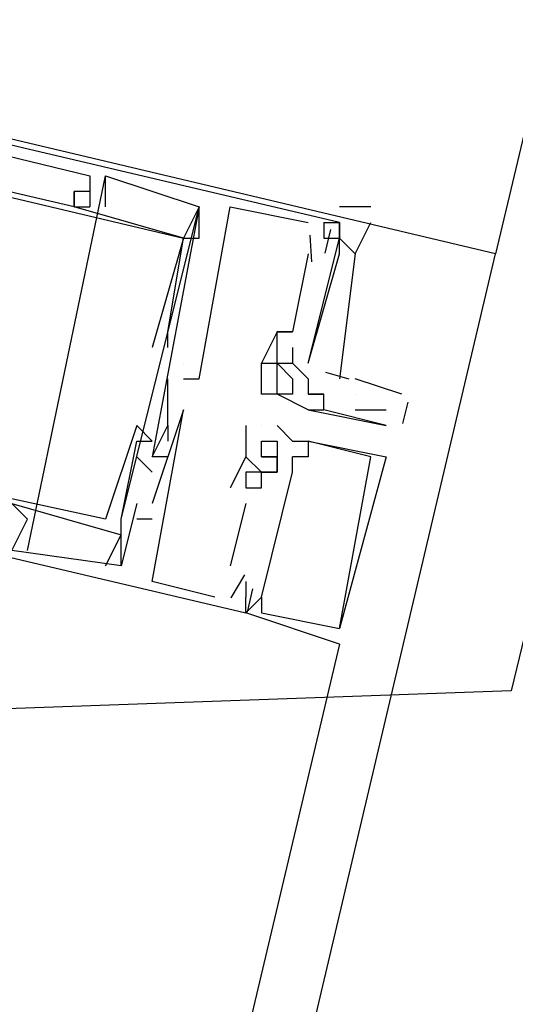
# Model space of a CAD drawing. Header units: feet. Extents: x -79 to 198, y -22 to 181.
# Tile 239 of 256: x 134.86 to 135.284, y 105.457 to 106.298. Entities that reach past the tile are written whole.
import ezdxf

# ---------------------------------------------------------------- set-up
doc = ezdxf.new("R2010")
doc.units = ezdxf.units.FT
for name, color, linetype in [('A-AREA-UNIDAD', 30, 'CONTINUOUS'), ('A-LINEA', 7, 'CONTINUOUS'), ('A-MURO-CONCRETO', 8, 'CONTINUOUS')]:
    doc.layers.add(name, color=color, linetype=linetype)

msp = doc.modelspace()

# ---------------------------------------------------------------- linework, layer by layer
at = {"layer": 'A-AREA-UNIDAD'}
msp.add_lwpolyline([(143.008, 106.7378), (135.92, 108.3733), (135.28, 105.7244), (134.272, 105.6889), (134.16, 106.0444), (121.52, 108.9778), (121.312, 109.3333), (121.312, 110.2933), (121.6, 111.4133), (114.608, 113.0133)], dxfattribs=at)
at = {"layer": 'A-LINEA'}
for p, q in [((134.8667, 105.8444), (134.9333, 106.1644)), ((134.8667, 105.8444), (134.9333, 106.1644)), ((134.8667, 105.8444), (134.9333, 106.1644)), ((134.92, 106.1644), (134.92, 106.1644)), ((134.92, 106.1644), (134.92, 106.1644)), ((134.92, 106.1644), (134.92, 106.1644)), ((134.9333, 106.1644), (134.9333, 106.1644)), ((134.9333, 106.1644), (134.9333, 106.1644)), ((134.9333, 106.1644), (134.9333, 106.1644)), ((134.9067, 106.1511), (134.9067, 106.1511)), ((134.9067, 106.1511), (134.9067, 106.1511)), ((134.9067, 106.1511), (134.9067, 106.1511)), ((134.9067, 106.1511), (134.9067, 106.1511)), ((134.9067, 106.1511), (134.9067, 106.1511)), ((134.9067, 106.1511), (134.9067, 106.1511)), ((134.9067, 106.1511), (134.9067, 106.1511)), ((134.9067, 106.1511), (134.9067, 106.1511)), ((134.9067, 106.1511), (134.9067, 106.1511)), ((134.92, 106.1511), (134.92, 106.1511)), ((134.92, 106.1511), (134.92, 106.1511)), ((134.92, 106.1511), (134.92, 106.1511)), ((134.92, 106.1511), (134.92, 106.1511)), ((134.92, 106.1511), (134.92, 106.1511)), ((134.92, 106.1511), (134.92, 106.1511)), ((134.92, 106.1511), (134.92, 106.1511)), ((134.92, 106.1511), (134.92, 106.1511)), ((134.92, 106.1511), (134.92, 106.1511)), ((134.92, 106.1511), (134.92, 106.1511)), ((134.92, 106.1511), (134.92, 106.1511)), ((134.92, 106.1511), (134.92, 106.1511)), ((134.9067, 106.1378), (134.9067, 106.1378)), ((134.9067, 106.1378), (134.9067, 106.1378)), ((134.9067, 106.1378), (134.9067, 106.1378)), ((134.9067, 106.1378), (134.9067, 106.1378)), ((134.9067, 106.1378), (134.9067, 106.1378)), ((134.9067, 106.1378), (134.9067, 106.1378)), ((134.9067, 106.1378), (134.9067, 106.1378)), ((134.9067, 106.1378), (134.9067, 106.1378)), ((134.9067, 106.1378), (134.9067, 106.1378)), ((134.92, 106.1378), (134.92, 106.1378)), ((134.92, 106.1378), (134.92, 106.1378)), ((134.92, 106.1378), (134.92, 106.1378)), ((134.92, 106.1378), (134.92, 106.1378)), ((134.92, 106.1378), (134.92, 106.1378)), ((134.92, 106.1378), (134.92, 106.1378)), ((134.9333, 106.1378), (134.9333, 106.1378)), ((134.9333, 106.1378), (134.9333, 106.1378)), ((134.9333, 106.1378), (134.9333, 106.1378)), ((134.9467, 105.8711), (135.0133, 106.1378)), ((134.9467, 105.8711), (135.0133, 106.1378)), ((134.9467, 105.8711), (135.0133, 106.1378)), ((135.0133, 106.1378), (135.0133, 106.1378)), ((135.0133, 106.1378), (135.0133, 106.1378)), ((135.0133, 106.1378), (135.0133, 106.1378)), ((135.0133, 106.1378), (135.0133, 106.1378)), ((135.0133, 106.1378), (135.0133, 106.1378)), ((135.0133, 106.1378), (135.0133, 106.1378)), ((135.04, 106.1378), (135.04, 106.1378)), ((135.04, 106.1378), (135.04, 106.1378)), ((135.04, 106.1378), (135.04, 106.1378)), ((135.16, 106.1378), (135.1333, 106.1378)), ((135.1067, 106.1244), (135.1067, 106.1244)), ((135.1067, 106.1244), (135.1067, 106.1244)), ((135.1067, 106.1244), (135.1067, 106.1244)), ((135.12, 106.1244), (135.12, 106.1244)), ((135.12, 106.1244), (135.12, 106.1244)), ((135.12, 106.1244), (135.12, 106.1244)), ((135.1257, 106.1184), (135.1209, 106.0984)), ((135.1257, 106.1184), (135.1209, 106.0984)), ((135.1257, 106.1184), (135.1209, 106.0984)), ((135.1333, 106.1244), (135.1333, 106.1244)), ((135.1333, 106.1244), (135.1333, 106.1244)), ((135.1333, 106.1244), (135.1333, 106.1244)), ((135.1333, 106.1244), (135.1333, 106.1244)), ((135.1333, 106.1244), (135.1333, 106.1244)), ((135.1333, 106.1244), (135.1333, 106.1244)), ((135.1333, 106.1244), (135.1333, 106.1244)), ((135, 106.1111), (135, 106.1111)), ((135, 106.1111), (135, 106.1111)), ((135, 106.1111), (135, 106.1111)), ((135, 106.1111), (135, 106.1111)), ((135, 106.1111), (135, 106.1111)), ((135, 106.1111), (135, 106.1111)), ((135, 106.1111), (135, 106.1111)), ((135, 106.1111), (135, 106.1111)), ((135, 106.1111), (135, 106.1111)), ((135.0133, 106.1111), (135.0133, 106.1111)), ((135.0133, 106.1111), (135.0133, 106.1111)), ((135.0133, 106.1111), (135.0133, 106.1111)), ((135.1067, 106.1111), (135.1067, 106.1111)), ((135.1067, 106.1111), (135.1067, 106.1111)), ((135.1067, 106.1111), (135.1067, 106.1111)), ((135.1079, 106.1136), (135.1095, 106.0909)), ((135.1079, 106.1136), (135.1095, 106.0909)), ((135.1079, 106.1136), (135.1095, 106.0909)), ((135.12, 106.1111), (135.12, 106.1111)), ((135.12, 106.1111), (135.12, 106.1111)), ((135.12, 106.1111), (135.12, 106.1111)), ((135.12, 106.1111), (135.12, 106.1111)), ((135.12, 106.1111), (135.12, 106.1111)), ((135.12, 106.1111), (135.12, 106.1111)), ((135.1333, 106.1111), (135.1333, 106.1111)), ((135.1333, 106.1111), (135.1333, 106.1111)), ((135.1333, 106.1111), (135.1333, 106.1111)), ((135.1333, 106.1111), (135.1333, 106.1111)), ((135.1333, 106.1111), (135.1333, 106.1111)), ((135.1333, 106.1111), (135.1333, 106.1111)), ((135.1067, 106.0978), (135.0933, 106.0311)), ((135.1067, 106.0978), (135.0933, 106.0311)), ((135.1067, 106.0978), (135.0933, 106.0311)), ((135.1067, 106.0978), (135.1067, 106.0978)), ((135.1067, 106.0978), (135.1067, 106.0978)), ((135.1067, 106.0978), (135.1067, 106.0978)), ((135.12, 106.0978), (135.12, 106.0978)), ((135.12, 106.0978), (135.12, 106.0978)), ((135.12, 106.0978), (135.12, 106.0978)), ((135.12, 106.0978), (135.12, 106.0978)), ((135.12, 106.0978), (135.12, 106.0978)), ((135.12, 106.0978), (135.12, 106.0978)), ((135.1333, 106.0978), (135.1333, 106.0978)), ((135.1333, 106.0978), (135.1333, 106.0978)), ((135.1333, 106.0978), (135.1333, 106.0978)), ((135.1333, 106.0978), (135.1333, 106.0978)), ((135.1333, 106.0978), (135.1333, 106.0978)), ((135.1333, 106.0978), (135.1333, 106.0978)), ((134.9867, 106.0311), (134.9867, 106.0311)), ((134.9867, 106.0311), (134.9867, 106.0311)), ((134.9867, 106.0311), (134.9867, 106.0311)), ((135.08, 106.0311), (135.08, 106.0311)), ((135.08, 106.0311), (135.08, 106.0311)), ((135.08, 106.0311), (135.08, 106.0311)), ((135.08, 106.0311), (135.08, 106.0311)), ((135.08, 106.0311), (135.08, 106.0311)), ((135.08, 106.0311), (135.08, 106.0311)), ((135.0933, 106.0311), (135.0933, 106.0311)), ((135.0933, 106.0311), (135.0933, 106.0311)), ((135.0933, 106.0311), (135.0933, 106.0311)), ((135.0933, 106.0311), (135.0933, 106.0311)), ((135.0933, 106.0311), (135.0933, 106.0311)), ((135.0933, 106.0311), (135.0933, 106.0311)), ((134.9733, 106.0178), (134.9733, 106.0178)), ((134.9733, 106.0178), (134.9733, 106.0178)), ((134.9733, 106.0178), (134.9733, 106.0178)), ((134.9867, 106.0178), (134.9867, 106.0178)), ((134.9867, 106.0178), (134.9867, 106.0178)), ((134.9867, 106.0178), (134.9867, 106.0178)), ((135.08, 106.0178), (135.08, 106.0178)), ((135.08, 106.0178), (135.08, 106.0178)), ((135.08, 106.0178), (135.08, 106.0178)), ((135.0933, 106.0178), (135.0933, 106.0178)), ((135.0933, 106.0178), (135.0933, 106.0178)), ((135.0933, 106.0178), (135.0933, 106.0178)), ((135, 106.0044), (135, 106.0044)), ((135, 106.0044), (135, 106.0044)), ((135, 106.0044), (135, 106.0044)), ((135, 106.0044), (135, 106.0044)), ((135, 106.0044), (135, 106.0044)), ((135, 106.0044), (135, 106.0044)), ((135.0667, 106.0044), (135.0667, 106.0044)), ((135.0667, 106.0044), (135.0667, 106.0044)), ((135.0667, 106.0044), (135.0667, 106.0044)), ((135.0667, 106.0044), (135.0667, 106.0044)), ((135.08, 106.0044), (135.08, 106.0044)), ((135.08, 106.0044), (135.08, 106.0044)), ((135.08, 106.0044), (135.08, 106.0044)), ((135.08, 106.0044), (135.08, 106.0044)), ((135.08, 106.0044), (135.08, 106.0044)), ((135.08, 106.0044), (135.08, 106.0044)), ((135.0933, 106.0044), (135.0933, 106.0044)), ((135.0933, 106.0044), (135.0933, 106.0044)), ((135.0933, 106.0044), (135.0933, 106.0044)), ((135.0933, 106.0044), (135.0933, 106.0044)), ((135.1067, 106.0044), (135.1067, 106.0044)), ((135.1067, 106.0044), (135.1067, 106.0044)), ((135.1067, 106.0044), (135.1067, 106.0044)), ((135.1215, 105.9967), (135.1414, 105.9911)), ((135.1215, 105.9967), (135.1414, 105.9911)), ((135.1215, 105.9967), (135.1414, 105.9911)), ((134.9867, 105.9511), (134.9867, 105.9911)), ((134.9867, 105.9911), (134.9867, 105.9911)), ((134.9867, 105.9511), (134.9867, 105.9911)), ((134.9867, 105.9911), (134.9867, 105.9911)), ((134.9867, 105.9511), (134.9867, 105.9911)), ((134.9867, 105.9911), (134.9867, 105.9911)), ((135, 105.9911), (135, 105.9911)), ((135, 105.9911), (135, 105.9911)), ((135, 105.9911), (135, 105.9911)), ((135.0133, 105.9911), (135.0133, 105.9911)), ((135.0133, 105.9911), (135.0133, 105.9911)), ((135.0133, 105.9911), (135.0133, 105.9911)), ((135.0933, 105.9911), (135.0933, 105.9911)), ((135.1067, 105.9911), (135.1067, 105.9911)), ((135.1067, 105.9911), (135.1067, 105.9911)), ((135.1067, 105.9911), (135.1067, 105.9911)), ((135.1067, 105.9911), (135.1067, 105.9911)), ((135.1867, 105.9778), (135.1467, 105.9911)), ((135.0667, 105.9778), (135.0667, 105.9778)), ((135.08, 105.9778), (135.08, 105.9778)), ((135.08, 105.9778), (135.08, 105.9778)), ((135.0933, 105.9778), (135.0933, 105.9778)), ((135.1067, 105.9778), (135.1067, 105.9778)), ((135.1067, 105.9778), (135.1067, 105.9778)), ((135.1067, 105.9778), (135.1067, 105.9778)), ((135.12, 105.9778), (135.12, 105.9778)), ((135.12, 105.9778), (135.12, 105.9778)), ((135.12, 105.9778), (135.12, 105.9778)), ((135.1467, 105.9778), (135.1467, 105.9778)), ((135.1917, 105.971), (135.1873, 105.9527)), ((135, 105.9644), (135, 105.9644)), ((135, 105.9644), (135, 105.9644)), ((135, 105.9644), (135, 105.9644)), ((135.1067, 105.9644), (135.1067, 105.9644)), ((135.1067, 105.9644), (135.1067, 105.9644)), ((135.12, 105.9644), (135.12, 105.9644)), ((135.12, 105.9644), (135.12, 105.9644)), ((135.12, 105.9644), (135.12, 105.9644)), ((135.1467, 105.9644), (135.1733, 105.9644)), ((134.96, 105.9511), (134.96, 105.9511)), ((134.96, 105.9511), (134.96, 105.9511)), ((134.96, 105.9511), (134.96, 105.9511)), ((134.9867, 105.9511), (134.9867, 105.9511)), ((134.9867, 105.9511), (134.9867, 105.9511)), ((134.9867, 105.9511), (134.9867, 105.9511)), ((134.9867, 105.9511), (134.9867, 105.9511)), ((134.9867, 105.9511), (134.9867, 105.9511)), ((134.9867, 105.9511), (134.9867, 105.9511)), ((135.0533, 105.9511), (135.0533, 105.9511)), ((135.0533, 105.9511), (135.0533, 105.9511)), ((135.0533, 105.9511), (135.0533, 105.9511)), ((135.0667, 105.9511), (135.0667, 105.9511)), ((135.0667, 105.9511), (135.0667, 105.9511)), ((135.0667, 105.9511), (135.0667, 105.9511)), ((135.0667, 105.9511), (135.0667, 105.9511)), ((135.0667, 105.9511), (135.0667, 105.9511)), ((135.0667, 105.9511), (135.0667, 105.9511)), ((135.08, 105.9511), (135.08, 105.9511)), ((135.08, 105.9511), (135.08, 105.9511)), ((135.08, 105.9511), (135.08, 105.9511)), ((135.1733, 105.9511), (135.1733, 105.9511)), ((134.96, 105.9378), (134.96, 105.9378)), ((134.96, 105.9378), (134.96, 105.9378)), ((134.96, 105.9378), (134.96, 105.9378)), ((134.9733, 105.9378), (134.9733, 105.9378)), ((134.9733, 105.9378), (134.9733, 105.9378)), ((134.9733, 105.9378), (134.9733, 105.9378)), ((134.9867, 105.9378), (134.9867, 105.9378)), ((134.9867, 105.9378), (134.9867, 105.9378)), ((134.9867, 105.9378), (134.9867, 105.9378)), ((135.0667, 105.9378), (135.0667, 105.9378)), ((135.0667, 105.9378), (135.0667, 105.9378)), ((135.0667, 105.9378), (135.0667, 105.9378)), ((135.08, 105.9378), (135.08, 105.9378)), ((135.08, 105.9378), (135.08, 105.9378)), ((135.08, 105.9378), (135.08, 105.9378)), ((135.0933, 105.9378), (135.0933, 105.9378)), ((135.0933, 105.9378), (135.0933, 105.9378)), ((135.0933, 105.9378), (135.0933, 105.9378)), ((135.1067, 105.9378), (135.1067, 105.9378)), ((135.1067, 105.9378), (135.1067, 105.9378)), ((135.1067, 105.9378), (135.1067, 105.9378)), ((135.1067, 105.9378), (135.1067, 105.9378)), ((135.1067, 105.9378), (135.1067, 105.9378)), ((135.1067, 105.9378), (135.1067, 105.9378)), ((134.96, 105.9244), (134.9733, 105.9111)), ((134.96, 105.9244), (134.96, 105.9244)), ((134.96, 105.9244), (134.9733, 105.9111)), ((134.96, 105.9244), (134.96, 105.9244)), ((134.96, 105.9244), (134.9733, 105.9111)), ((134.96, 105.9244), (134.96, 105.9244)), ((134.9733, 105.9244), (134.9733, 105.9244)), ((134.9733, 105.9244), (134.9733, 105.9244)), ((134.9733, 105.9244), (134.9733, 105.9244)), ((134.9733, 105.9244), (134.9733, 105.9244)), ((134.9733, 105.9244), (134.9733, 105.9244)), ((134.9733, 105.9244), (134.9733, 105.9244)), ((134.9733, 105.9244), (134.9733, 105.9244)), ((134.9733, 105.9244), (134.9733, 105.9244)), ((134.9733, 105.9244), (134.9733, 105.9244)), ((134.9867, 105.9244), (134.9867, 105.9244)), ((134.9867, 105.9244), (134.9867, 105.9244)), ((134.9867, 105.9244), (134.9867, 105.9244)), ((135.0533, 105.9244), (135.0533, 105.9244)), ((135.0533, 105.9244), (135.0533, 105.9244)), ((135.0533, 105.9244), (135.0533, 105.9244)), ((135.0533, 105.9244), (135.0533, 105.9244)), ((135.0533, 105.9244), (135.0533, 105.9244)), ((135.0533, 105.9244), (135.0533, 105.9244)), ((135.0667, 105.9244), (135.0667, 105.9244)), ((135.0667, 105.9244), (135.0667, 105.9244)), ((135.0667, 105.9244), (135.0667, 105.9244)), ((135.0667, 105.9244), (135.0667, 105.9244)), ((135.0667, 105.9244), (135.0667, 105.9244)), ((135.0667, 105.9244), (135.0667, 105.9244)), ((135.08, 105.9244), (135.08, 105.9244)), ((135.08, 105.9244), (135.08, 105.9244)), ((135.08, 105.9244), (135.08, 105.9244)), ((135.08, 105.9244), (135.08, 105.9244)), ((135.08, 105.9244), (135.08, 105.9244)), ((135.08, 105.9244), (135.08, 105.9244)), ((135.08, 105.9244), (135.08, 105.9244)), ((135.08, 105.9244), (135.08, 105.9244)), ((135.08, 105.9244), (135.08, 105.9244)), ((135.08, 105.9244), (135.08, 105.9244)), ((135.08, 105.9244), (135.08, 105.9244)), ((135.08, 105.9244), (135.08, 105.9244)), ((135.0933, 105.9111), (135.0933, 105.9244)), ((135.0933, 105.9244), (135.0933, 105.9244)), ((135.0933, 105.9111), (135.0933, 105.9244)), ((135.0933, 105.9244), (135.0933, 105.9244)), ((135.0933, 105.9111), (135.0933, 105.9244)), ((135.0933, 105.9244), (135.0933, 105.9244)), ((135.1067, 105.9244), (135.1067, 105.9244)), ((135.1067, 105.9244), (135.1067, 105.9244)), ((135.1067, 105.9244), (135.1067, 105.9244)), ((135.16, 105.9244), (135.16, 105.9244)), ((135.16, 105.9244), (135.16, 105.9244)), ((135.16, 105.9244), (135.16, 105.9244)), ((135.1733, 105.9244), (135.1733, 105.9244)), ((135.1733, 105.9244), (135.1733, 105.9244)), ((135.1733, 105.9244), (135.1733, 105.9244)), ((134.9733, 105.9111), (134.9733, 105.9111)), ((134.9733, 105.9111), (134.9733, 105.9111)), ((134.9733, 105.9111), (134.9733, 105.9111)), ((135.0533, 105.9111), (135.0533, 105.9111)), ((135.0533, 105.9111), (135.0533, 105.9111)), ((135.0533, 105.9111), (135.0533, 105.9111)), ((135.0533, 105.9111), (135.0533, 105.9111)), ((135.0533, 105.9111), (135.0533, 105.9111)), ((135.0533, 105.9111), (135.0533, 105.9111)), ((135.0667, 105.8044), (135.0933, 105.9111)), ((135.0667, 105.9111), (135.0667, 105.9111)), ((135.0667, 105.9111), (135.0667, 105.9111)), ((135.0667, 105.9111), (135.0667, 105.9111)), ((135.0667, 105.8044), (135.0933, 105.9111)), ((135.0667, 105.9111), (135.0667, 105.9111)), ((135.0667, 105.9111), (135.0667, 105.9111)), ((135.0667, 105.9111), (135.0667, 105.9111)), ((135.0667, 105.8044), (135.0933, 105.9111)), ((135.0667, 105.9111), (135.0667, 105.9111)), ((135.0667, 105.9111), (135.0667, 105.9111)), ((135.0667, 105.9111), (135.0667, 105.9111)), ((135.08, 105.9111), (135.08, 105.9111)), ((135.08, 105.9111), (135.08, 105.9111)), ((135.08, 105.9111), (135.08, 105.9111)), ((135.08, 105.9111), (135.08, 105.9111)), ((135.08, 105.9111), (135.08, 105.9111)), ((135.08, 105.9111), (135.08, 105.9111)), ((135.08, 105.9111), (135.08, 105.9111)), ((135.08, 105.9111), (135.08, 105.9111)), ((135.08, 105.9111), (135.08, 105.9111)), ((135.08, 105.9111), (135.08, 105.9111)), ((135.08, 105.9111), (135.08, 105.9111)), ((135.08, 105.9111), (135.08, 105.9111)), ((135.08, 105.9111), (135.08, 105.9111)), ((135.08, 105.9111), (135.08, 105.9111)), ((135.08, 105.9111), (135.08, 105.9111)), ((135.0933, 105.9111), (135.0933, 105.9111)), ((135.0933, 105.9111), (135.0933, 105.9111)), ((135.0933, 105.9111), (135.0933, 105.9111)), ((135.0933, 105.9111), (135.0933, 105.9111)), ((135.0933, 105.9111), (135.0933, 105.9111)), ((135.0933, 105.9111), (135.0933, 105.9111)), ((135.04, 105.8978), (135.04, 105.8978)), ((135.04, 105.8978), (135.04, 105.8978)), ((135.04, 105.8978), (135.04, 105.8978)), ((135.0533, 105.8978), (135.0533, 105.8978)), ((135.0533, 105.8978), (135.0533, 105.8978)), ((135.0533, 105.8978), (135.0533, 105.8978)), ((135.0533, 105.8978), (135.0533, 105.8978)), ((135.0533, 105.8978), (135.0533, 105.8978)), ((135.0533, 105.8978), (135.0533, 105.8978)), ((135.0667, 105.8978), (135.0667, 105.8978)), ((135.0667, 105.8978), (135.0667, 105.8978)), ((135.0667, 105.8978), (135.0667, 105.8978)), ((134.96, 105.8844), (134.96, 105.8844)), ((134.96, 105.8844), (134.96, 105.8844)), ((134.96, 105.8844), (134.96, 105.8844)), ((134.9733, 105.8844), (134.9733, 105.8844)), ((134.9733, 105.8844), (134.9733, 105.8844)), ((134.9733, 105.8844), (134.9733, 105.8844)), ((135.0533, 105.8844), (135.04, 105.8311)), ((135.0533, 105.8844), (135.04, 105.8311)), ((135.0533, 105.8844), (135.04, 105.8311)), ((135.0533, 105.8844), (135.0533, 105.8844)), ((135.0533, 105.8844), (135.0533, 105.8844)), ((135.0533, 105.8844), (135.0533, 105.8844)), ((134.8667, 105.8711), (134.8667, 105.8711)), ((134.8667, 105.8711), (134.8667, 105.8711)), ((134.8667, 105.8711), (134.8667, 105.8711)), ((134.9333, 105.8711), (134.9333, 105.8711)), ((134.9333, 105.8711), (134.9333, 105.8711)), ((134.9333, 105.8711), (134.9333, 105.8711)), ((134.9467, 105.8711), (134.9467, 105.8711)), ((134.9467, 105.8711), (134.9467, 105.8711)), ((134.9467, 105.8711), (134.9467, 105.8711)), ((134.9733, 105.8711), (134.96, 105.8711)), ((134.96, 105.8711), (134.96, 105.8711)), ((134.9733, 105.8711), (134.96, 105.8711)), ((134.96, 105.8711), (134.96, 105.8711)), ((134.9733, 105.8711), (134.96, 105.8711)), ((134.96, 105.8711), (134.96, 105.8711)), ((134.9733, 105.8711), (134.9733, 105.8711)), ((134.9733, 105.8711), (134.9733, 105.8711)), ((134.9733, 105.8711), (134.9733, 105.8711)), ((134.9333, 105.8311), (134.9467, 105.8578)), ((134.9333, 105.8311), (134.9467, 105.8578)), ((134.9333, 105.8311), (134.9467, 105.8578)), ((134.9467, 105.8578), (134.9467, 105.8578)), ((134.9467, 105.8578), (134.9467, 105.8578)), ((134.9467, 105.8578), (134.9467, 105.8578)), ((134.9467, 105.8578), (134.9467, 105.8578)), ((134.9467, 105.8578), (134.9467, 105.8578)), ((134.9467, 105.8578), (134.9467, 105.8578)), ((134.9333, 105.8311), (134.9333, 105.8311)), ((134.9333, 105.8311), (134.9333, 105.8311)), ((134.9333, 105.8311), (134.9333, 105.8311)), ((134.9333, 105.8311), (134.9333, 105.8311)), ((134.9333, 105.8311), (134.9333, 105.8311)), ((134.9333, 105.8311), (134.9333, 105.8311)), ((134.9467, 105.8311), (134.9467, 105.8311)), ((134.9467, 105.8311), (134.9467, 105.8311)), ((134.9467, 105.8311), (134.9467, 105.8311)), ((134.9467, 105.8311), (134.9467, 105.8311)), ((134.9467, 105.8311), (134.9467, 105.8311)), ((134.9467, 105.8311), (134.9467, 105.8311)), ((135.04, 105.8311), (135.04, 105.8311)), ((135.04, 105.8311), (135.04, 105.8311)), ((135.04, 105.8311), (135.04, 105.8311)), ((135.0522, 105.8235), (135.0406, 105.804)), ((135.0522, 105.8235), (135.0406, 105.804)), ((135.0522, 105.8235), (135.0406, 105.804)), ((134.9733, 105.8178), (134.9733, 105.8178)), ((134.9733, 105.8178), (134.9733, 105.8178)), ((134.9733, 105.8178), (134.9733, 105.8178)), ((135.0533, 105.8178), (135.0533, 105.8178)), ((135.0533, 105.8178), (135.0533, 105.8178)), ((135.0533, 105.8178), (135.0533, 105.8178)), ((135.059, 105.8117), (135.0543, 105.7917)), ((135.059, 105.8117), (135.0543, 105.7917)), ((135.059, 105.8117), (135.0543, 105.7917)), ((135.0267, 105.8044), (135.0267, 105.8044)), ((135.0267, 105.8044), (135.0267, 105.8044)), ((135.0267, 105.8044), (135.0267, 105.8044)), ((135.04, 105.8044), (135.04, 105.8044)), ((135.04, 105.8044), (135.04, 105.8044)), ((135.04, 105.8044), (135.04, 105.8044)), ((135.04, 105.8044), (135.04, 105.8044)), ((135.04, 105.8044), (135.04, 105.8044)), ((135.04, 105.8044), (135.04, 105.8044)), ((135.0533, 105.8044), (135.0533, 105.8044)), ((135.0533, 105.8044), (135.0533, 105.8044)), ((135.0533, 105.8044), (135.0533, 105.8044)), ((135.0533, 105.8044), (135.0533, 105.8044)), ((135.0533, 105.8044), (135.0533, 105.8044)), ((135.0533, 105.8044), (135.0533, 105.8044)), ((135.0667, 105.8044), (135.0667, 105.8044)), ((135.0667, 105.8044), (135.0667, 105.8044)), ((135.0667, 105.8044), (135.0667, 105.8044)), ((135.0667, 105.8044), (135.0667, 105.8044)), ((135.0667, 105.8044), (135.0667, 105.8044)), ((135.0667, 105.8044), (135.0667, 105.8044)), ((135.0533, 105.7911), (135.0533, 105.7911)), ((135.0533, 105.7911), (135.0533, 105.7911)), ((135.0533, 105.7911), (135.0533, 105.7911)), ((135.0533, 105.7911), (135.0533, 105.7911)), ((135.0533, 105.7911), (135.0533, 105.7911)), ((135.0533, 105.7911), (135.0533, 105.7911)), ((135.0533, 105.7911), (135.0533, 105.7911)), ((135.0533, 105.7911), (135.0533, 105.7911)), ((135.0533, 105.7911), (135.0533, 105.7911)), ((135.0667, 105.7911), (135.0667, 105.7911)), ((135.0667, 105.7911), (135.0667, 105.7911)), ((135.0667, 105.7911), (135.0667, 105.7911)), ((135.1333, 105.7778), (135.1333, 105.7778)), ((135.1333, 105.7778), (135.1333, 105.7778)), ((135.1333, 105.7778), (135.1333, 105.7778)), ((135.1333, 105.7778), (135.1333, 105.7778)), ((135.1333, 105.7778), (135.1333, 105.7778)), ((135.1333, 105.7778), (135.1333, 105.7778)), ((135.1333, 105.7644), (133.3867, 98.3911)), ((135.1333, 105.7644), (135.1333, 105.7644)), ((135.1333, 105.7644), (135.1333, 105.7644)), ((135.1333, 105.7644), (135.1333, 105.7644))]:
    msp.add_line(p, q, dxfattribs=at)
for points in [[(121.4533, 109.3644), (122.1467, 112.2844), (135.96, 109.0178), (135.2667, 106.0978), (121.4533, 109.3644)], [(135.12, 106.1244), (135.1333, 106.1244), (135.1333, 106.1111), (135.1333, 106.1244), (134.4533, 106.2844), (134.4267, 106.1378)], [(135.12, 106.1244), (135.1333, 106.1244), (135.1333, 106.1111), (135.1333, 106.1244), (134.4533, 106.2844), (134.4267, 106.1378)], [(135.12, 106.1244), (135.1333, 106.1244), (135.1333, 106.1111), (135.1333, 106.1244), (134.4533, 106.2844), (134.4267, 106.1378)], [(134.92, 106.1511), (134.9067, 106.1511), (134.9067, 106.1378), (134.5067, 106.2311), (134.5067, 106.2444), (134.48, 106.2578), (134.48, 106.2711), (134.4667, 106.2578)], [(134.4667, 106.2578), (134.48, 106.2711), (134.92, 106.1644), (134.92, 106.1511), (134.92, 106.1378)], [(134.92, 106.1511), (134.9067, 106.1511), (134.9067, 106.1378), (134.5067, 106.2311), (134.5067, 106.2444), (134.48, 106.2578), (134.48, 106.2711), (134.4667, 106.2578)], [(134.4667, 106.2578), (134.48, 106.2711), (134.92, 106.1644), (134.92, 106.1511), (134.92, 106.1378)], [(134.92, 106.1511), (134.9067, 106.1511), (134.9067, 106.1378), (134.5067, 106.2311), (134.5067, 106.2444), (134.48, 106.2578), (134.48, 106.2711), (134.4667, 106.2578)], [(134.4667, 106.2578), (134.48, 106.2711), (134.92, 106.1644), (134.92, 106.1511), (134.92, 106.1378)], [(134.48, 106.1378), (134.4933, 106.2311), (135, 106.1111), (134.9733, 106.0178), (134.9733, 106.0178)], [(134.48, 106.1378), (134.4933, 106.2311), (135, 106.1111), (134.9733, 106.0178), (134.9733, 106.0178)], [(134.48, 106.1378), (134.4933, 106.2311), (135, 106.1111), (134.9733, 106.0178), (134.9733, 106.0178)], [(134.9333, 106.1378), (134.9333, 106.1644), (135.0133, 106.1378), (134.9733, 105.9244)], [(134.9333, 106.1378), (134.9333, 106.1644), (135.0133, 106.1378), (134.9733, 105.9244)], [(134.9333, 106.1378), (134.9333, 106.1644), (135.0133, 106.1378), (134.9733, 105.9244)], [(135.0133, 106.1378), (135, 106.1111), (134.9067, 106.1378), (134.9067, 106.1511)], [(134.92, 106.1511), (134.9067, 106.1511), (134.9067, 106.1511), (134.9067, 106.1378)], [(134.9067, 106.1511), (134.9067, 106.1378), (134.92, 106.1378)], [(135.0133, 106.1378), (135, 106.1111), (134.9067, 106.1378), (134.9067, 106.1511)], [(134.92, 106.1511), (134.9067, 106.1511), (134.9067, 106.1511), (134.9067, 106.1378)], [(134.9067, 106.1511), (134.9067, 106.1378), (134.92, 106.1378)], [(135.0133, 106.1378), (135, 106.1111), (134.9067, 106.1378), (134.9067, 106.1511)], [(134.92, 106.1511), (134.9067, 106.1511), (134.9067, 106.1511), (134.9067, 106.1378)], [(134.9067, 106.1511), (134.9067, 106.1378), (134.92, 106.1378)], [(134.9867, 106.0178), (134.9867, 106.0311), (135, 106.1111), (135.0133, 106.1111), (135.0133, 106.1378)], [(134.9867, 106.0178), (134.9867, 106.0311), (135, 106.1111), (135.0133, 106.1111), (135.0133, 106.1378)], [(134.9867, 106.0178), (134.9867, 106.0311), (135, 106.1111), (135.0133, 106.1111), (135.0133, 106.1378)], [(135, 105.9911), (135.0133, 105.9911), (135.04, 106.1378), (135.1067, 106.1244)], [(135, 105.9911), (135.0133, 105.9911), (135.04, 106.1378), (135.1067, 106.1244)], [(135, 105.9911), (135.0133, 105.9911), (135.04, 106.1378), (135.1067, 106.1244)], [(135.12, 106.1244), (135.12, 106.1111), (135.1333, 106.1111), (135.1467, 106.0978), (135.16, 106.1244)], [(135.1333, 106.1244), (135.1333, 106.1111), (135.1333, 106.1244)], [(135.1067, 106.0044), (135.1333, 106.1111), (135.1467, 106.0978), (135.1333, 105.9911)], [(135.1067, 106.0044), (135.1333, 106.0978), (135.1333, 106.1111)], [(135.1067, 106.0044), (135.1333, 106.1111), (135.1467, 106.0978), (135.1333, 105.9911)], [(135.1067, 106.0044), (135.1333, 106.0978), (135.1333, 106.1111)], [(135.1067, 106.0044), (135.1333, 106.1111), (135.1467, 106.0978), (135.1333, 105.9911)], [(135.1067, 106.0044), (135.1333, 106.0978), (135.1333, 106.1111)], [(124.5867, 91.1511), (131.36, 89.5511), (135.2667, 106.0978)], [(134.4133, 106.0978), (134.3733, 105.9511), (135.0533, 105.7911), (135.0533, 105.8044), (135.0533, 105.8044)], [(134.4133, 106.0978), (134.3733, 105.9511), (135.0533, 105.7911), (135.0533, 105.8044), (135.0533, 105.8044)], [(134.4133, 106.0978), (134.3733, 105.9511), (135.0533, 105.7911), (135.0533, 105.8044), (135.0533, 105.8044)], [(135.0933, 106.0311), (135.08, 106.0311), (135.0667, 106.0044), (135.08, 106.0044), (135.08, 106.0178), (135.08, 106.0311), (135.0933, 106.0311)], [(135.0933, 106.0311), (135.08, 106.0311), (135.0667, 106.0044), (135.08, 106.0044), (135.08, 106.0178), (135.08, 106.0311), (135.0933, 106.0311)], [(135.0933, 106.0311), (135.08, 106.0311), (135.0667, 106.0044), (135.08, 106.0044), (135.08, 106.0178), (135.08, 106.0311), (135.0933, 106.0311)], [(135.0933, 106.0178), (135.0933, 106.0044), (135.1067, 105.9911)], [(135.0933, 106.0178), (135.0933, 106.0044), (135.1067, 105.9911)], [(135.0933, 106.0178), (135.0933, 106.0044), (135.1067, 105.9911)], [(135.1067, 105.9644), (135.08, 105.9778), (135.0667, 105.9778), (135.0667, 106.0044), (135.08, 106.0044), (135.08, 106.0044), (135.08, 106.0044), (135.08, 106.0044), (135.0933, 106.0044), (135.0933, 106.0044), (135.1067, 105.9911), (135.1067, 105.9778), (135.1067, 105.9778), (135.12, 105.9778)], [(135.08, 106.0044), (135.0933, 105.9911), (135.0933, 105.9778), (135.08, 105.9778), (135.08, 106.0044)], [(134.9467, 105.8311), (134.9467, 105.8578), (134.9467, 105.8711), (134.96, 105.9378), (134.9733, 105.9378), (134.96, 105.9511), (134.96, 105.9511), (134.9333, 105.8711), (134.44, 105.9778)], [(134.9467, 105.8311), (134.9467, 105.8578), (134.9467, 105.8711), (134.96, 105.9378), (134.9733, 105.9378), (134.96, 105.9511), (134.96, 105.9511), (134.9333, 105.8711), (134.44, 105.9778)], [(134.9467, 105.8311), (134.9467, 105.8578), (134.9467, 105.8711), (134.96, 105.9378), (134.9733, 105.9378), (134.96, 105.9511), (134.96, 105.9511), (134.9333, 105.8711), (134.44, 105.9778)], [(135.1067, 105.9644), (135.1067, 105.9644), (135.12, 105.9644), (135.12, 105.9778), (135.1067, 105.9778)], [(135.12, 105.9778), (135.12, 105.9778), (135.12, 105.9778), (135.12, 105.9778)], [(135.0267, 105.8044), (134.9733, 105.8178), (135, 105.9644), (134.9733, 105.8844)], [(135.0267, 105.8044), (134.9733, 105.8178), (135, 105.9644), (134.9733, 105.8844)], [(135.0267, 105.8044), (134.9733, 105.8178), (135, 105.9644), (134.9733, 105.8844)], [(135.1067, 105.9644), (135.1733, 105.9511), (135.1733, 105.9511), (135.12, 105.9644)], [(134.9867, 105.9244), (134.9733, 105.9244), (134.9867, 105.9511), (134.9867, 105.9378)], [(134.9867, 105.9244), (134.9733, 105.9244), (134.9867, 105.9511), (134.9867, 105.9378)], [(134.9867, 105.9244), (134.9733, 105.9244), (134.9867, 105.9511), (134.9867, 105.9378)], [(135.0533, 105.9511), (135.0533, 105.9244), (135.0533, 105.9244), (135.0533, 105.9244), (135.0533, 105.9244)], [(135.0533, 105.9511), (135.0533, 105.9244), (135.0533, 105.9244), (135.0533, 105.9244), (135.0533, 105.9244)], [(135.0533, 105.9511), (135.0533, 105.9244), (135.0533, 105.9244), (135.0533, 105.9244), (135.0533, 105.9244)], [(135.08, 105.9511), (135.0933, 105.9378), (135.1067, 105.9378), (135.1733, 105.9244), (135.1333, 105.7778), (135.1333, 105.7778)], [(135.08, 105.9511), (135.0933, 105.9378), (135.1067, 105.9378), (135.1733, 105.9244), (135.1333, 105.7778), (135.1333, 105.7778)], [(135.08, 105.9511), (135.0933, 105.9378), (135.1067, 105.9378), (135.1733, 105.9244), (135.1333, 105.7778), (135.1333, 105.7778)], [(135.1333, 105.7644), (135.0533, 105.7911), (135.0667, 105.8044), (135.0667, 105.7911), (135.1333, 105.7778), (135.1333, 105.7778), (135.16, 105.9244), (135.16, 105.9244), (135.1067, 105.9378), (135.1067, 105.9378), (135.1067, 105.9244), (135.1067, 105.9244), (135.0933, 105.9244), (135.0933, 105.9244)], [(135.1333, 105.7644), (135.0533, 105.7911), (135.0667, 105.8044), (135.0667, 105.7911), (135.1333, 105.7778), (135.1333, 105.7778), (135.16, 105.9244), (135.16, 105.9244), (135.1067, 105.9378), (135.1067, 105.9378), (135.1067, 105.9244), (135.1067, 105.9244), (135.0933, 105.9244), (135.0933, 105.9244)], [(135.1333, 105.7644), (135.0533, 105.7911), (135.0667, 105.8044), (135.0667, 105.7911), (135.1333, 105.7778), (135.1333, 105.7778), (135.16, 105.9244), (135.16, 105.9244), (135.1067, 105.9378), (135.1067, 105.9378), (135.1067, 105.9244), (135.1067, 105.9244), (135.0933, 105.9244), (135.0933, 105.9244)], [(135.0667, 105.9111), (135.0533, 105.9244), (135.04, 105.8978)], [(135.0667, 105.9111), (135.0533, 105.9244), (135.04, 105.8978)], [(135.0667, 105.9111), (135.0533, 105.9244), (135.04, 105.8978)], [(135.0667, 105.9244), (135.08, 105.9244), (135.08, 105.9111), (135.08, 105.9111)], [(135.0667, 105.9244), (135.08, 105.9244), (135.08, 105.9111), (135.08, 105.9111)], [(135.0667, 105.9244), (135.08, 105.9244), (135.08, 105.9111), (135.08, 105.9111)], [(135.08, 105.9244), (135.08, 105.9111), (135.08, 105.9244)], [(135.08, 105.9244), (135.08, 105.9111), (135.08, 105.9244)], [(135.08, 105.9244), (135.08, 105.9111), (135.08, 105.9244)], [(135.08, 105.9244), (135.08, 105.9111), (135.08, 105.9244)], [(135.08, 105.9244), (135.08, 105.9111), (135.08, 105.9244)], [(135.08, 105.9244), (135.08, 105.9111), (135.08, 105.9244)], [(135.08, 105.9111), (135.0667, 105.9111), (135.08, 105.9111)], [(135.08, 105.9111), (135.0667, 105.9111), (135.08, 105.9111)], [(135.08, 105.9111), (135.0667, 105.9111), (135.08, 105.9111)], [(134.84, 105.8711), (134.8533, 105.8844), (134.9467, 105.8578)], [(134.84, 105.8711), (134.8533, 105.8844), (134.9467, 105.8578)], [(134.84, 105.8711), (134.8533, 105.8844), (134.9467, 105.8578)], [(134.96, 105.8844), (134.9467, 105.8311), (134.8533, 105.8444), (134.8667, 105.8711), (134.8533, 105.8844)], [(134.96, 105.8844), (134.9467, 105.8311), (134.8533, 105.8444), (134.8667, 105.8711), (134.8533, 105.8844)], [(134.96, 105.8844), (134.9467, 105.8311), (134.8533, 105.8444), (134.8667, 105.8711), (134.8533, 105.8844)], [(135.0533, 105.8178), (135.0533, 105.8178), (135.0533, 105.8044)], [(135.0533, 105.8178), (135.0533, 105.8178), (135.0533, 105.8044)], [(135.0533, 105.8178), (135.0533, 105.8178), (135.0533, 105.8044)]]:
    msp.add_lwpolyline(points, dxfattribs=at)
for points in [[(135.08, 105.9244), (135.0667, 105.9244), (135.0667, 105.9378), (135.08, 105.9378)], [(135.08, 105.9244), (135.0667, 105.9244), (135.0667, 105.9378), (135.08, 105.9378)], [(135.08, 105.9244), (135.0667, 105.9244), (135.0667, 105.9378), (135.08, 105.9378)], [(135.0667, 105.9111), (135.0533, 105.9111), (135.0533, 105.8978), (135.0667, 105.8978)], [(135.0667, 105.9111), (135.0533, 105.9111), (135.0533, 105.8978), (135.0667, 105.8978)], [(135.0667, 105.9111), (135.0533, 105.9111), (135.0533, 105.8978), (135.0667, 105.8978)]]:
    msp.add_lwpolyline(points, close=True, dxfattribs=at)
at = {"layer": 'A-MURO-CONCRETO'}
msp.add_lwpolyline([(122.92, 109.0178), (135.96, 109.0178), (135.2667, 106.0978), (122.92, 109.0178), (122.92, 109.0178)], dxfattribs=at)

doc.saveas('drawing.dxf')
